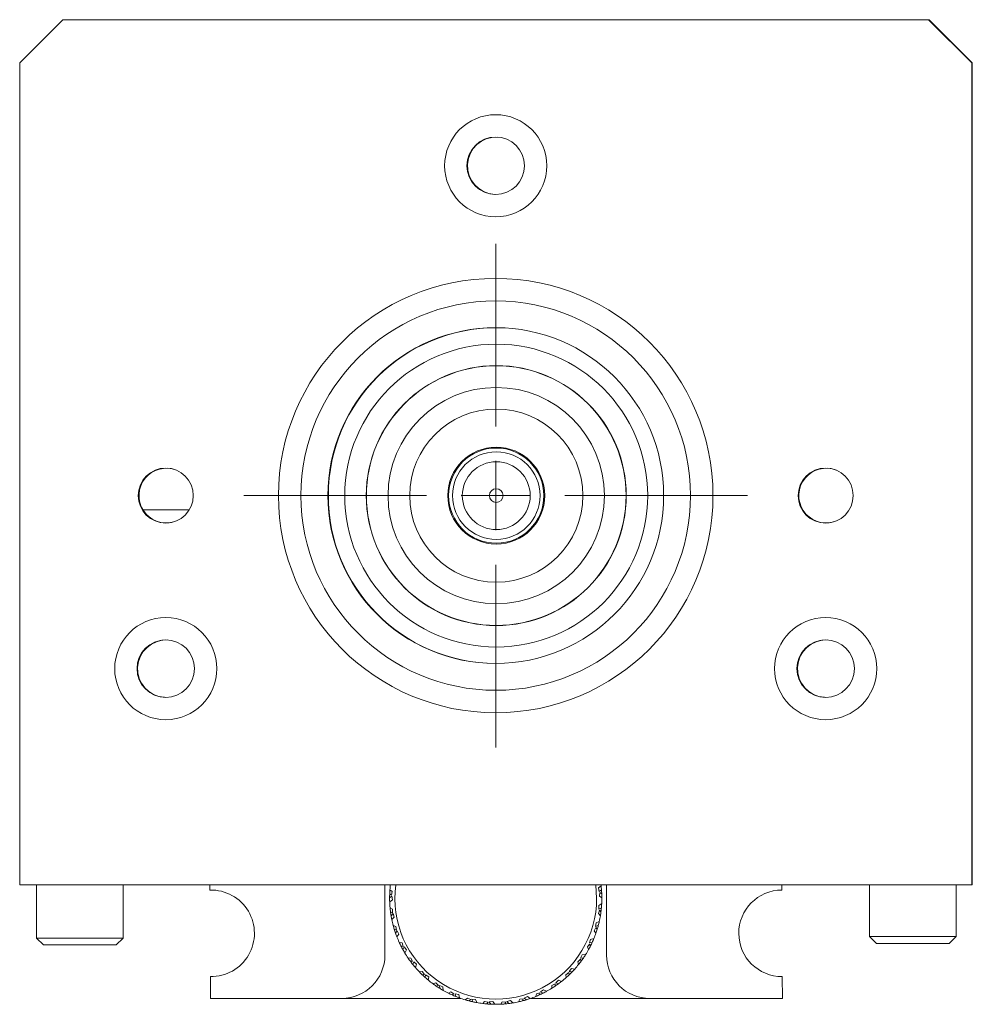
# Model space of a CAD drawing. Header units: inches. Extents: x 2.3 to 31.3, y 1.3 to 21.
# Tile 16 of 26: x 12.1 to 14.9, y 10 to 12.8. Entities that reach past the tile are written whole.
import ezdxf

# ---------------------------------------------------------------- set-up
doc = ezdxf.new("R2010")
doc.units = ezdxf.units.IN
doc.header["$MEASUREMENT"] = 0

# ---------------------------------------------------------------- blocks, each defined once
blk = doc.blocks.new('SW_CENTERMARKSYMBOL_0')
at = {"color": 0, "linetype": 'Continuous', "lineweight": 0}
for p, q in [((0, 0.2), (0, 0.7275)), ((0, 0), (0, 0.1)), ((-0.2, 0), (-0.7275, 0)), ((0, 0), (-0.1, 0)), ((0, 0), (0, -0.1)), ((0, 0), (0.1, 0)), ((0.2, 0), (0.7275, 0)), ((0, -0.2), (0, -0.7275))]:
    blk.add_line(p, q, dxfattribs=at)

msp = doc.modelspace()

# ---------------------------------------------------------------- linework, layer by layer
at = {"color": 7, "linetype": 'Continuous', "lineweight": 15}
for p, q in [((12.257, 12.8432), (12.132, 12.7182)), ((14.757, 12.8432), (12.257, 12.8432)), ((14.882, 12.7182), (14.757, 12.8432)), ((14.7585, 12.8431), (14.7571, 12.8431)), ((14.8835, 12.7181), (14.7585, 12.8431)), ((12.132, 12.7182), (12.132, 10.3432)), ((14.882, 10.3432), (14.882, 12.7182)), ((14.8835, 10.3431), (14.8835, 12.7181)), ((12.4878, 11.4274), (12.6222, 11.4274)), ((12.132, 10.3432), (14.882, 10.3432)), ((12.1335, 10.3432), (12.1335, 10.3431)), ((12.1335, 10.3431), (12.681, 10.3431)), ((12.181, 10.3431), (12.181, 10.1898)), ((12.431, 10.1898), (12.431, 10.3431)), ((12.5721, 10.3431), (12.5721, 10.3425)), ((12.681, 10.3432), (12.681, 10.3431)), ((12.681, 10.3431), (12.6813, 10.3431)), ((12.6813, 10.3432), (12.6814, 10.3284)), ((13.187, 10.3432), (13.187, 10.1404)), ((13.2079, 10.3241), (13.2015, 10.3294)), ((13.8114, 10.341), (13.8039, 10.3346)), ((13.8039, 10.3346), (13.8062, 10.3241)), ((13.8062, 10.3241), (13.8125, 10.3294)), ((13.827, 10.1404), (13.827, 10.3432)), ((14.3334, 10.3284), (14.3333, 10.3432)), ((14.3333, 10.3431), (14.337, 10.3431)), ((14.337, 10.3431), (14.337, 10.3432)), ((14.337, 10.3431), (14.8835, 10.3431)), ((14.587, 10.3431), (14.587, 10.1943)), ((14.837, 10.1943), (14.837, 10.3431)), ((13.2073, 10.3109), (13.2005, 10.3062)), ((13.2007, 10.2945), (13.2087, 10.3003)), ((13.2008, 10.3178), (13.2056, 10.3138)), ((13.2056, 10.3138), (13.2079, 10.3241)), ((13.2087, 10.3003), (13.2073, 10.3109)), ((13.8081, 10.3214), (13.8067, 10.3109)), ((13.8067, 10.3109), (13.8135, 10.3062)), ((13.8132, 10.3178), (13.8081, 10.3214)), ((13.2089, 10.2733), (13.2017, 10.2775)), ((13.2085, 10.2627), (13.2089, 10.2733)), ((13.8065, 10.2703), (13.8034, 10.2602)), ((13.8131, 10.2891), (13.8047, 10.284)), ((13.8047, 10.284), (13.8051, 10.2733)), ((13.8051, 10.2733), (13.8123, 10.2775)), ((13.811, 10.2659), (13.8065, 10.2703)), ((13.203, 10.2659), (13.2085, 10.2627)), ((13.2106, 10.2602), (13.2047, 10.2543)), ((13.2068, 10.2429), (13.2137, 10.2499)), ((13.2137, 10.2499), (13.2106, 10.2602)), ((13.8034, 10.2602), (13.8093, 10.2543)), ((13.2185, 10.2233), (13.2107, 10.2263)), ((13.214, 10.215), (13.2199, 10.2129)), ((13.2199, 10.2129), (13.2185, 10.2233)), ((13.7964, 10.2202), (13.7916, 10.2107)), ((13.7969, 10.234), (13.7955, 10.2233)), ((13.7955, 10.2233), (13.8033, 10.2263)), ((13.8001, 10.2151), (13.7964, 10.2202)), ((13.806, 10.2375), (13.7969, 10.234)), ((12.181, 10.1898), (12.201, 10.1698)), ((12.181, 10.1898), (12.2569, 10.1898)), ((12.2569, 10.1898), (12.431, 10.1898)), ((12.411, 10.1698), (12.431, 10.1898)), ((13.2224, 10.2107), (13.2176, 10.204)), ((13.2216, 10.1931), (13.2272, 10.2012)), ((13.2272, 10.2012), (13.2224, 10.2107)), ((13.7807, 10.186), (13.7776, 10.1758)), ((13.7904, 10.188), (13.7807, 10.186)), ((13.7916, 10.2107), (13.7965, 10.204)), ((14.587, 10.1943), (14.607, 10.1743)), ((14.587, 10.1943), (14.5999, 10.1943)), ((14.5999, 10.1943), (14.837, 10.1943)), ((14.817, 10.1743), (14.837, 10.1943)), ((12.2648, 10.1698), (12.201, 10.1698)), ((12.411, 10.1698), (12.2648, 10.1698)), ((13.2364, 10.1758), (13.2283, 10.1773)), ((13.2333, 10.1668), (13.2395, 10.1657)), ((13.2395, 10.1657), (13.2364, 10.1758)), ((13.2424, 10.164), (13.2388, 10.1565)), ((13.2488, 10.1554), (13.2424, 10.164)), ((13.7779, 10.1725), (13.7717, 10.164)), ((13.7717, 10.164), (13.7752, 10.1565)), ((13.7776, 10.1758), (13.7857, 10.1773)), ((13.7807, 10.1668), (13.7779, 10.1725)), ((14.6179, 10.1743), (14.607, 10.1743)), ((14.817, 10.1743), (14.6179, 10.1743)), ((13.2446, 10.1464), (13.2488, 10.1554)), ((13.2621, 10.1319), (13.2538, 10.1321)), ((13.2669, 10.1225), (13.2621, 10.1319)), ((13.7517, 10.1286), (13.7441, 10.1213)), ((13.7534, 10.1226), (13.7517, 10.1286)), ((13.7567, 10.1415), (13.7519, 10.1319)), ((13.7519, 10.1319), (13.7602, 10.1321)), ((13.7666, 10.1418), (13.7567, 10.1415)), ((13.2606, 10.1225), (13.2669, 10.1225)), ((13.27, 10.1213), (13.2677, 10.1133)), ((13.2777, 10.1139), (13.27, 10.1213)), ((13.2751, 10.1044), (13.2777, 10.1139)), ((13.7255, 10.1016), (13.7191, 10.093)), ((13.7353, 10.1003), (13.7255, 10.1016)), ((13.7441, 10.1213), (13.7463, 10.1133)), ((12.6827, 10.0785), (12.683, 10.0154)), ((13.2949, 10.093), (13.2867, 10.0917)), ((13.3012, 10.0845), (13.2949, 10.093)), ((13.2949, 10.0835), (13.3012, 10.0845)), ((13.3044, 10.0839), (13.3035, 10.0756)), ((13.3133, 10.0779), (13.3044, 10.0839)), ((13.3123, 10.0681), (13.3133, 10.0779)), ((13.7184, 10.0898), (13.7096, 10.0839)), ((13.7096, 10.0839), (13.7105, 10.0756)), ((13.7191, 10.0835), (13.7184, 10.0898)), ((13.7191, 10.093), (13.7274, 10.0917)), ((14.335, 10.0154), (14.3347, 10.0784)), ((13.3337, 10.0602), (13.3258, 10.0576)), ((13.3413, 10.0529), (13.3337, 10.0602)), ((13.3354, 10.0509), (13.3413, 10.0529)), ((13.3544, 10.0484), (13.3446, 10.0528)), ((13.3446, 10.0528), (13.3452, 10.0445)), ((13.3551, 10.0386), (13.3544, 10.0484)), ((13.6694, 10.0528), (13.6689, 10.0445)), ((13.679, 10.0572), (13.6694, 10.0528)), ((13.6787, 10.0509), (13.679, 10.0572)), ((13.688, 10.0676), (13.6803, 10.0602)), ((13.6803, 10.0602), (13.6882, 10.0576)), ((13.6974, 10.0646), (13.688, 10.0676)), ((12.683, 10.0154), (13.062, 10.0154)), ((13.062, 10.0154), (13.406, 10.0154)), ((13.3776, 10.0344), (13.3702, 10.0305)), ((13.3863, 10.0285), (13.3776, 10.0344)), ((13.3808, 10.0255), (13.3863, 10.0285)), ((13.4, 10.0263), (13.3896, 10.029)), ((13.3896, 10.029), (13.3915, 10.0209)), ((13.4023, 10.0167), (13.4, 10.0263)), ((13.4251, 10.0164), (13.4186, 10.0113)), ((13.4347, 10.0121), (13.4251, 10.0164)), ((13.5987, 10.0209), (13.5889, 10.0164)), ((13.5889, 10.0164), (13.5955, 10.0113)), ((13.6065, 10.0149), (13.5987, 10.0209)), ((13.6081, 10.0154), (13.952, 10.0154)), ((13.6245, 10.029), (13.6225, 10.0209)), ((13.6347, 10.0317), (13.6245, 10.029)), ((13.6333, 10.0255), (13.6347, 10.0317)), ((13.6454, 10.0404), (13.6365, 10.0344)), ((13.6365, 10.0344), (13.6438, 10.0305)), ((13.6541, 10.0359), (13.6454, 10.0404)), ((13.952, 10.0154), (14.335, 10.0154)), ((13.4298, 10.0082), (13.4347, 10.0121)), ((13.4486, 10.0122), (13.4379, 10.0131)), ((13.4379, 10.0131), (13.4411, 10.0055)), ((13.4525, 10.0032), (13.4486, 10.0122)), ((13.475, 10.0067), (13.4694, 10.0006)), ((13.4852, 10.0041), (13.475, 10.0067)), ((13.481, 9.9994), (13.4852, 10.0041)), ((13.4989, 10.0065), (13.4882, 10.0056)), ((13.4882, 10.0056), (13.4927, 9.9986)), ((13.5043, 9.9983), (13.4989, 10.0065)), ((13.5259, 10.0056), (13.5214, 9.9986)), ((13.5364, 10.0047), (13.5259, 10.0056)), ((13.533, 9.9994), (13.5364, 10.0047)), ((13.5494, 10.0094), (13.539, 10.0067)), ((13.539, 10.0067), (13.5446, 10.0006)), ((13.5561, 10.0023), (13.5494, 10.0094)), ((13.5762, 10.0131), (13.5729, 10.0055)), ((13.5867, 10.014), (13.5762, 10.0131)), ((13.5843, 10.0082), (13.5867, 10.014))]:
    msp.add_line(p, q, dxfattribs=at)
at = {"color": 7, "linetype": 'Continuous', "lineweight": 15, "flags": 128}
for points in [[(13.7985, 10.3048), (13.7961, 10.3421), (13.796, 10.3432)], [(13.811, 10.3437), (13.8111, 10.3431), (13.8114, 10.341)]]:
    msp.add_lwpolyline(points, dxfattribs=at)
at = {"color": 7, "linetype": 'Continuous', "lineweight": 15}
for centre, radius in [((13.507, 12.4212), 0.1475), ((13.507, 12.4212), 0.083), ((13.507, 11.4682), 0.6275), ((13.507, 11.4682), 0.5625), ((13.507, 11.4682), 0.485), ((13.5085, 11.4681), 0.4375), ((13.5085, 11.4681), 0.3755), ((13.5085, 11.4681), 0.375), ((13.5085, 11.4681), 0.3125), ((13.5085, 11.4681), 0.25), ((13.5085, 11.4681), 0.14), ((13.5085, 11.4681), 0.1375), ((13.5085, 11.4681), 0.1265), ((13.5085, 11.4681), 0.098), ((12.554, 11.4682), 0.0795), ((14.46, 11.4682), 0.0795), ((13.5085, 11.4681), 0.0197), ((12.554, 10.9682), 0.1475), ((14.46, 10.9682), 0.1475), ((12.554, 10.9682), 0.083), ((14.46, 10.9682), 0.083)]:
    msp.add_circle(centre, radius, dxfattribs=at)
for centre, radius, start, end in [((13.5085, 12.4211), 0.083, 87.4457, 266.3905), ((13.5085, 11.4681), 0.485, 87.0083, 266.8278), ((12.5555, 11.4681), 0.079, 68.3479, 285.4882), ((14.4615, 11.4681), 0.079, 68.3481, 285.488), ((12.5555, 10.9681), 0.083, 87.4457, 266.3905), ((14.4615, 10.9681), 0.083, 87.4455, 266.3907), ((12.685, 10.2034), 0.125, 268.9306, 91.6746), ((13.507, 10.3048), 0.3065, 175.3876, 177.5711), ((13.507, 10.3048), 0.3065, 172.7027, 175.3876), ((13.507, 10.3048), 0.2915, 172.4303, 0), ((13.507, 10.3048), 0.3065, 4.6124, 6.7849), ((13.507, 10.3048), 0.3065, 2.4359, 4.6124), ((14.334, 10.2034), 0.125, 90.3026, 270.3026), ((13.507, 10.3048), 0.3065, 177.5711, 179.7475), ((13.507, 10.3048), 0.3065, 179.7475, 181.92), ((13.507, 10.3048), 0.3065, 357.0552, 0.2525), ((13.507, 10.3048), 0.3065, 0.2597, 2.4359), ((13.507, 10.3048), 0.3065, 181.92, 185.1173), ((13.507, 10.3048), 0.3065, 185.1245, 187.3008), ((13.507, 10.3048), 0.3065, 352.7062, 354.8827), ((13.507, 10.3048), 0.3065, 354.8827, 357.0552), ((13.507, 10.3048), 0.3065, 187.3008, 189.4773), ((13.507, 10.3048), 0.3065, 189.4773, 191.6498), ((13.507, 10.3048), 0.3065, 191.6498, 194.8471), ((13.507, 10.3048), 0.3065, 347.3254, 350.5227), ((13.507, 10.3048), 0.3065, 350.5299, 352.7062), ((13.507, 10.3048), 0.3065, 194.8543, 197.0305), ((13.507, 10.3048), 0.3065, 197.0305, 199.207), ((13.507, 10.3048), 0.3065, 340.8002, 342.9765), ((13.507, 10.3048), 0.3065, 342.9765, 345.1529), ((13.507, 10.3048), 0.3065, 345.1529, 347.3254), ((13.507, 10.3048), 0.3065, 199.207, 201.3795), ((13.507, 10.3048), 0.3065, 201.3795, 204.5768), ((13.507, 10.3048), 0.3065, 335.4232, 337.5957), ((13.507, 10.3048), 0.3065, 337.5957, 340.793), ((13.507, 10.3048), 0.3065, 204.584, 206.7603), ((13.507, 10.3048), 0.3065, 206.7603, 208.9367), ((13.507, 10.3048), 0.3065, 208.9367, 211.1025), ((13.507, 10.3048), 0.3065, 327.866, 331.0633), ((13.507, 10.3048), 0.3065, 331.0705, 333.2467), ((13.507, 10.3048), 0.3065, 333.2467, 335.4232), ((13.062, 10.1404), 0.125, 270, 0), ((13.507, 10.3048), 0.3065, 211.1092, 214.3065), ((13.507, 10.3048), 0.3065, 214.3137, 216.49), ((13.507, 10.3048), 0.3065, 323.517, 325.6935), ((13.507, 10.3048), 0.3065, 325.6935, 327.866), ((13.952, 10.1404), 0.125, 180, 270), ((13.507, 10.3048), 0.3065, 216.49, 218.6665), ((13.507, 10.3048), 0.3065, 218.6665, 220.8389), ((13.507, 10.3048), 0.3065, 220.8389, 224.0362), ((13.507, 10.3048), 0.3065, 315.9638, 318.1362), ((13.507, 10.3048), 0.3065, 318.1362, 321.3335), ((13.507, 10.3048), 0.3065, 321.3407, 323.517), ((13.507, 10.3048), 0.3065, 224.0434, 226.2197), ((13.507, 10.3048), 0.3065, 226.2197, 228.3962), ((13.507, 10.3048), 0.3065, 228.3962, 230.5687), ((13.507, 10.3048), 0.3065, 308.4065, 311.6038), ((13.507, 10.3048), 0.3065, 311.611, 313.7873), ((13.507, 10.3048), 0.3065, 313.7873, 315.9638), ((13.507, 10.3048), 0.3065, 230.5687, 233.766), ((13.507, 10.3048), 0.3065, 233.7732, 235.9494), ((13.507, 10.3048), 0.3065, 235.9494, 238.1259), ((13.507, 10.3048), 0.3065, 238.1259, 240.2984), ((13.507, 10.3048), 0.3065, 298.6768, 301.8741), ((13.507, 10.3048), 0.3065, 301.8813, 304.0576), ((13.507, 10.3048), 0.3065, 304.0576, 306.234), ((13.507, 10.3048), 0.3065, 306.234, 308.4065), ((13.507, 10.3048), 0.3065, 240.2984, 243.4957), ((13.507, 10.3048), 0.3065, 243.5029, 245.6792), ((13.507, 10.3048), 0.3065, 245.6792, 247.8556), ((13.507, 10.3048), 0.3065, 247.8556, 250.0281), ((13.507, 10.3048), 0.3065, 250.0281, 253.2254), ((13.507, 10.3048), 0.3065, 286.7746, 288.947), ((13.507, 10.3048), 0.3065, 288.947, 292.1444), ((13.507, 10.3048), 0.3065, 292.1516, 294.3278), ((13.507, 10.3048), 0.3065, 294.3278, 296.5043), ((13.507, 10.3048), 0.3065, 296.5043, 298.6768), ((13.507, 10.3048), 0.3065, 253.2326, 255.4089), ((13.507, 10.3048), 0.3065, 255.4089, 257.5854), ((13.507, 10.3048), 0.3065, 257.5854, 259.7579), ((13.507, 10.3048), 0.3065, 259.7579, 262.9552), ((13.507, 10.3048), 0.3065, 262.9624, 265.1386), ((13.507, 10.3048), 0.3065, 265.1386, 267.3151), ((13.507, 10.3048), 0.3065, 267.3151, 269.4876), ((13.507, 10.3048), 0.3065, 269.4876, 272.6849), ((13.507, 10.3048), 0.3065, 272.6921, 274.8684), ((13.507, 10.3048), 0.3065, 274.8684, 277.0448), ((13.507, 10.3048), 0.3065, 277.0448, 279.2173), ((13.507, 10.3048), 0.3065, 279.2173, 282.4146), ((13.507, 10.3048), 0.3065, 282.4218, 284.5981), ((13.507, 10.3048), 0.3065, 284.5981, 286.7746)]:
    msp.add_arc(centre, radius, start, end, dxfattribs=at)

# ---------------------------------------------------------------- block references
at = {"color": 7, "linetype": 'Continuous', "lineweight": 0}
msp.add_blockref('SW_CENTERMARKSYMBOL_0', (13.507, 11.4682), dxfattribs=at)

doc.saveas('drawing.dxf')
